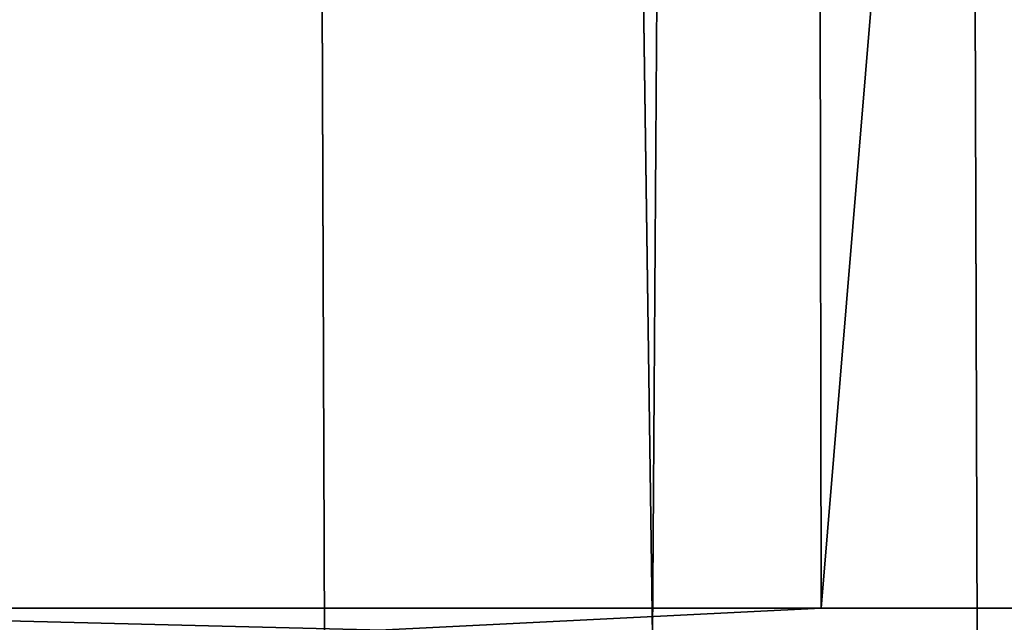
# Model space of a CAD drawing. Header units: millimetres. Extents: x -46 to 46, y -9 to 3208.
# Tile 95 of 256: x 1.976 to 2.587, y -8.491 to -8.118. Entities that reach past the tile are written whole.
import ezdxf

# ---------------------------------------------------------------- set-up
doc = ezdxf.new("R2010")
doc.units = ezdxf.units.MM
doc.header["$LTSCALE"] = 65.185185
for name, color, linetype in [('10', 7, 'CONTINUOUS'), ('15', 7, 'CONTINUOUS'), ('3', 7, 'CONTINUOUS'), ('4', 7, 'CONTINUOUS')]:
    doc.layers.add(name, color=color, linetype=linetype)

msp = doc.modelspace()

# ---------------------------------------------------------------- linework, layer by layer
at = {"layer": '10', "color": 254, "linetype": 'Continuous', "true_color": 0xd6fabd}
for points in [[(0.82472, -8.48255, -45.6729), (2.47308, -8.48255, -45.61335), (1.40907, -8.53534, -45.65766), (0.82472, -8.48255, -45.6729)], [(3.7852, -8.53534, 45.5223), (1.6508, -8.48255, 45.65051), (1.03566, -8.53534, 45.66766), (3.7852, -8.53534, 45.5223)], [(2.47308, -8.48255, -45.61335), (4.11822, -8.48255, -45.49433), (1.40907, -8.53534, -45.65766), (2.47308, -8.48255, -45.61335)], [(1.40907, -8.53534, -45.65766), (4.11822, -8.48255, -45.49433), (4.15733, -8.53534, -45.48982), (1.40907, -8.53534, -45.65766)], [(3.27911, -8.48255, 45.5625), (1.6508, -8.48255, 45.65051), (3.7852, -8.53534, 45.5223), (3.27911, -8.48255, 45.5625)]]:
    msp.add_3dface(points, dxfattribs=at)
at = {"layer": '15', "color": 254, "linetype": 'Continuous', "true_color": 0xd6fabd}
for points in [[(1.68634, 10.8, 65.30796), (1.95959, -8.5, 65.23948), (2.09775, 10.8, 65.20066), (1.68634, 10.8, 65.30796)], [(1.95959, -8.5, 65.23948), (2.16482, -8.5, 65.18078), (2.09775, 10.8, 65.20066), (1.95959, -8.5, 65.23948)], [(2.16482, -8.5, 65.18078), (2.36829, -8.5, 65.11626), (2.09775, 10.8, 65.20066), (2.16482, -8.5, 65.18078)], [(2.09775, 10.8, 65.20066), (2.36829, -8.5, 65.11626), (2.50241, 10.8, 65.07022), (2.09775, 10.8, 65.20066)], [(2.36829, -8.5, 65.11626), (2.56985, -8.5, 65.04598), (2.50241, 10.8, 65.07022), (2.36829, -8.5, 65.11626)], [(2.56985, -8.5, 65.04598), (2.76932, -8.5, 64.97), (2.50241, 10.8, 65.07022), (2.56985, -8.5, 65.04598)], [(2.50241, 10.8, 65.07022), (2.76932, -8.5, 64.97), (2.89903, 10.8, 64.91705), (2.50241, 10.8, 65.07022)]]:
    msp.add_3dface(points, dxfattribs=at)
at = {"layer": '3', "color": 254, "linetype": 'Continuous', "true_color": 0xd6fabd}
for points in [[(2.4368, 10.71047, -44.9441), (0.82472, -8.48255, -45.6729), (0.81262, 10.71047, -45.00277), (2.4368, 10.71047, -44.9441)], [(2.47308, -8.48255, -45.61335), (0.82472, -8.48255, -45.6729), (2.4368, 10.71047, -44.9441), (2.47308, -8.48255, -45.61335)], [(4.0578, 10.71047, -44.82683), (2.47308, -8.48255, -45.61335), (2.4368, 10.71047, -44.9441), (4.0578, 10.71047, -44.82683)], [(4.11822, -8.48255, -45.49433), (2.47308, -8.48255, -45.61335), (4.0578, 10.71047, -44.82683), (4.11822, -8.48255, -45.49433)]]:
    msp.add_3dface(points, dxfattribs=at)
at = {"layer": '4', "color": 254, "linetype": 'Continuous', "true_color": 0xd6fabd}
for points in [[(2.74294, -6.72962, 45.5366), (2.38423, -6.87434, 45.56185), (3.27911, -8.48255, 45.5625), (2.74294, -6.72962, 45.5366)], [(2.38423, -6.87434, 45.56185), (2.01822, -6.99848, 45.58386), (3.27911, -8.48255, 45.5625), (2.38423, -6.87434, 45.56185)], [(2.01822, -6.99848, 45.58386), (1.64612, -7.1017, 45.60242), (1.6508, -8.48255, 45.65051), (2.01822, -6.99848, 45.58386)], [(3.27911, -8.48255, 45.5625), (2.01822, -6.99848, 45.58386), (1.6508, -8.48255, 45.65051), (3.27911, -8.48255, 45.5625)]]:
    msp.add_3dface(points, dxfattribs=at)

doc.saveas('drawing.dxf')
